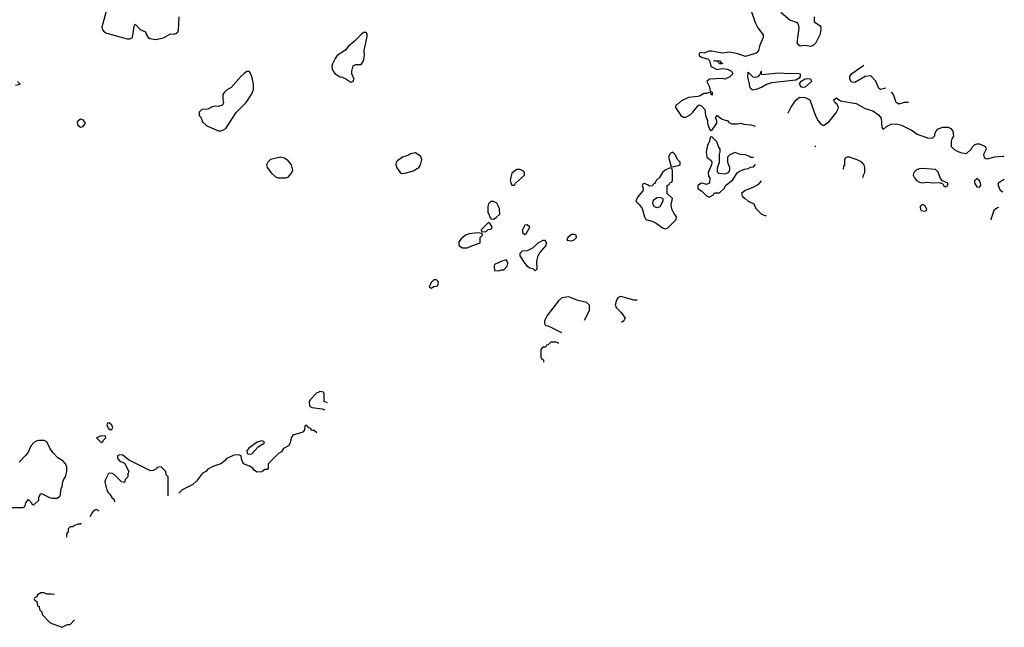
# Model space of a CAD drawing. Header units: inches. Extents: x 1980008 to 2252673, y 74414 to 260562.
# Tile 27 of 228: x 2106402 to 2113982, y 78092 to 82767. Entities that reach past the tile are written whole.
import ezdxf

# ---------------------------------------------------------------- set-up
doc = ezdxf.new("R2010")
doc.units = ezdxf.units.IN
doc.header["$MEASUREMENT"] = 0
for name, color, linetype in [('C1007', 7, 'Continuous'), ('C1008', 7, 'Continuous'), ('C1018', 7, 'Continuous')]:
    doc.layers.add(name, color=color, linetype=linetype)

msp = doc.modelspace()

# ---------------------------------------------------------------- linework, layer by layer
at = {"layer": 'C1007', "color": 5, "elevation": 20}
for points in [[(2108710, 79906), (2108702, 79898), (2108690, 79895.3), (2108636.9, 79843.1), (2108631.3, 79830), (2108632.7, 79792.7), (2108650, 79782), (2108730, 79772), (2108751.6, 79764.8)], [(2108771.1, 79818.2), (2108746, 79830), (2108746, 79890), (2108742, 79902), (2108710, 79906)], [(2108688.4, 79587.6), (2108670, 79606), (2108647.3, 79607.3), (2108642, 79622), (2108627.3, 79627.3), (2108610, 79646), (2108598, 79642), (2108594, 79610), (2108583.6, 79596.4), (2108574, 79590), (2108504.7, 79570), (2108491, 79550), (2108484.7, 79510), (2108470.7, 79489.3), (2108431.6, 79468.4), (2108416.9, 79443.1), (2108394, 79430), (2108314, 79350), (2108314, 79310), (2108310, 79306), (2108290, 79306), (2108267.3, 79287.3), (2108230, 79286), (2108210, 79298), (2108196, 79316), (2108172.1, 79332.1), (2108126, 79350), (2108108.4, 79388.4), (2108106, 79410), (2108090, 79418), (2108050, 79415.3), (2107991.6, 79388.4), (2107983.6, 79376.4), (2107950.9, 79349.1), (2107890, 79328.7), (2107851.6, 79308.4), (2107834, 79290), (2107810, 79278), (2107763.6, 79216.4), (2107734, 79190), (2107654, 79150), (2107627.5, 79123.5)], [(2106332.7, 79012.7), (2106427.3, 79012.7), (2106442, 79018), (2106448, 79050), (2106470, 79074), (2106494, 79050), (2106498, 79038), (2106510, 79034), (2106548, 79070), (2106548.4, 79091.6), (2106562, 79118), (2106570, 79122), (2106631.1, 79091.2), (2106650, 79086), (2106690, 79084.7), (2106710, 79102), (2106715.3, 79110), (2106718, 79150), (2106730, 79174), (2106735.3, 79210), (2106744, 79236), (2106754, 79250), (2106764, 79290), (2106764, 79330), (2106752.5, 79352.5), (2106732.9, 79372.9), (2106696.4, 79396.4), (2106658, 79438), (2106634, 79470), (2106610, 79518), (2106590, 79528.7), (2106550, 79529), (2106530, 79525.2), (2106510, 79513.2), (2106490.8, 79490), (2106464.9, 79435.1), (2106447.5, 79412.5), (2106396.8, 79363.2)], [(2107546, 79104.6), (2107546, 79250), (2107530, 79266), (2107526, 79290), (2107490, 79326), (2107458, 79322), (2107454, 79310), (2107430, 79298), (2107410, 79295.3), (2107240.2, 79380.2), (2107196.4, 79416.4), (2107170, 79418), (2107154, 79410), (2107154, 79390), (2107174, 79370), (2107210, 79354), (2107242, 79290), (2107234, 79270), (2107234, 79250), (2107214, 79230), (2107210, 79206), (2107186, 79210), (2107130, 79268), (2107110, 79278), (2107085.4, 79274.6), (2107062, 79230), (2107058, 79210), (2107070, 79154), (2107085.4, 79125.4), (2107096.9, 79116.9), (2107111.6, 79091.6), (2107130, 79074), (2107132.6, 79058.5)], [(2106990, 78998), (2106970, 78988), (2106962, 78978), (2106942.6, 78941.6)], [(2107010.8, 78985.2), (2107006, 78990), (2106990, 78998)], [(2106878.5, 78890.5), (2106870, 78886), (2106850, 78886), (2106823.6, 78876.4), (2106810, 78866), (2106790, 78866), (2106774, 78850), (2106774, 78830), (2106762, 78810), (2106762.7, 78785.1)], [(2106590, 78358), (2106563.6, 78356.4), (2106538, 78342), (2106532.7, 78327.3), (2106518, 78322), (2106514, 78310), (2106518, 78298), (2106534, 78290), (2106538, 78258), (2106552.7, 78252.7), (2106554, 78230), (2106571.6, 78211.6), (2106574, 78190), (2106634, 78130), (2106650, 78122), (2106730, 78092), (2106750, 78102), (2106770, 78114), (2106790, 78114), (2106824.5, 78148.5)], [(2106670.1, 78343.8), (2106647.3, 78347.3), (2106610, 78346), (2106590, 78358)]]:
    msp.add_lwpolyline(points, dxfattribs=at)
for points in [[(2107090, 79666), (2107078, 79662), (2107074, 79650), (2107083.6, 79623.6), (2107090, 79614), (2107110, 79614), (2107118, 79630), (2107110, 79646)], [(2107030, 79566), (2106994, 79550), (2107030, 79514), (2107042, 79518), (2107047.3, 79532.7), (2107066, 79550), (2107062, 79562)], [(2108266, 79526), (2108230, 79515.3), (2108164.7, 79470), (2108151.3, 79450), (2108152, 79430), (2108170, 79422.8), (2108190, 79426.8), (2108239, 79481), (2108286, 79510), (2108282, 79522)]]:
    msp.add_lwpolyline(points, close=True, dxfattribs=at)
at = {"layer": 'C1008', "color": 5, "elevation": 20}
for points in [[(2107074, 82850), (2107034, 82710), (2107038.8, 82690), (2107056, 82670), (2107070, 82663), (2107230, 82619.1), (2107250, 82618.8), (2107269.2, 82630.8), (2107283.1, 82716.9), (2107290, 82732), (2107330, 82692), (2107370, 82674), (2107378, 82650), (2107391.3, 82630), (2107403, 82623), (2107450, 82613.4), (2107510, 82627.7), (2107563.1, 82656.9), (2107590, 82656), (2107610, 82662.8), (2107619, 82670), (2107624, 82690), (2107628.7, 82790)], [(2106370, 82262), (2106406, 82270), (2106386, 82290)], [(2110000, 81196), (2109954, 81150), (2109958, 81138), (2109990, 81134), (2110000, 81144.8)]]:
    msp.add_lwpolyline(points, dxfattribs=at)
for points in [[(2109050, 82668.7), (2109030, 82654), (2108978.8, 82601.2), (2108930, 82559.3), (2108910, 82532.7), (2108846.8, 82490), (2108830, 82469), (2108810, 82428), (2108804.9, 82410), (2108807.7, 82387.7), (2108814.8, 82370), (2108830, 82351), (2108870, 82326), (2108884.7, 82324.7), (2108912.7, 82312.7), (2108950, 82286), (2108966, 82290), (2108978, 82310), (2108958, 82350), (2108958, 82370), (2108969.5, 82410.5), (2108990, 82422), (2109030, 82422), (2109049.1, 82450.9), (2109057.2, 82490), (2109052.7, 82530), (2109078, 82638), (2109078, 82658), (2109070, 82668)], [(2108150, 82369), (2108130, 82353.2), (2108107, 82333), (2108030, 82245.2), (2107994.4, 82225.6), (2107978, 82210), (2107966, 82190), (2107966, 82150), (2107971.3, 82130), (2107962, 82110), (2107930, 82099), (2107910, 82102), (2107883.6, 82096.4), (2107850, 82078), (2107803.6, 82076.4), (2107783.6, 82056.4), (2107784.7, 82030), (2107796, 82016), (2107810, 81982), (2107842, 81950), (2107931.6, 81911.6), (2107950, 81911.3), (2107970, 81918.8), (2107990, 81930.8), (2108068, 82052), (2108144.5, 82130), (2108190, 82196), (2108201.6, 82230), (2108202.9, 82270), (2108189.5, 82329.5), (2108170, 82368.7)], [(2106870, 82002), (2106850, 81986), (2106844.7, 81970), (2106850, 81954), (2106870, 81941), (2106890, 81946), (2106908, 81970), (2106890, 81995.3)], [(2109450, 81742), (2109410, 81735.3), (2109394.8, 81725.2), (2109350, 81709), (2109310, 81682), (2109301, 81670), (2109298, 81650), (2109306.4, 81626.4), (2109331.6, 81591.6), (2109343.6, 81583.6), (2109370, 81584.7), (2109430, 81602.8), (2109475.3, 81630), (2109488.7, 81650), (2109499, 81690), (2109490, 81715.3)], [(2108410, 81709), (2108332, 81690), (2108311, 81670), (2108301, 81650), (2108306, 81630), (2108336, 81590), (2108370, 81558), (2108390, 81551), (2108450, 81551), (2108470, 81556), (2108494.8, 81585.2), (2108504, 81610), (2108495.3, 81650), (2108470, 81682), (2108440.2, 81700.2)], [(2109926, 81126), (2109862, 81118), (2109834, 81110), (2109799.6, 81080.4), (2109783.6, 81056.4), (2109782, 81030), (2109810, 81012), (2109847.3, 81012.7), (2109870, 81022), (2109946, 81050), (2109946, 81090), (2109966, 81110), (2109962, 81122)], [(2109610, 80766), (2109590, 80766), (2109570, 80746), (2109554, 80710), (2109570, 80702), (2109590, 80714), (2109622, 80718), (2109626, 80750)]]:
    msp.add_lwpolyline(points, close=True, dxfattribs=at)
at = {"layer": 'C1018', "color": 5, "elevation": 20}
for points in [[(2112026.8, 82850), (2112064.2, 82744.2), (2112083.9, 82703.9), (2112126, 82650), (2112126, 82630), (2112098.8, 82570), (2112090.9, 82529.1), (2112070.6, 82509.4), (2111990, 82484), (2111930, 82505.2), (2111870, 82517.2), (2111810, 82509.2), (2111730, 82525.2), (2111710, 82524), (2111670, 82508), (2111650, 82513.2), (2111634, 82510), (2111632, 82490), (2111650, 82478), (2111702, 82462), (2111712.7, 82452.7), (2111722.8, 82410), (2111730, 82402.8), (2111770, 82382.8), (2111810, 82392), (2111850, 82386), (2111882, 82370), (2111892, 82350), (2111870, 82326), (2111831.6, 82308.4), (2111810, 82315.3), (2111711.6, 82308.4), (2111692, 82290), (2111712, 82250), (2111718, 82218), (2111732, 82210), (2111732.7, 82187.3), (2111726, 82190), (2111722, 82202), (2111710, 82206), (2111690, 82198), (2111670, 82198), (2111639.6, 82180.4), (2111623.6, 82176.4), (2111550, 82169.4), (2111497.3, 82142.7), (2111470, 82119), (2111452, 82110), (2111451.3, 82090), (2111490.7, 82030.7), (2111510, 82018), (2111530, 82016), (2111564.1, 82035.9), (2111584.8, 82055.2), (2111630, 82112), (2111650, 82104.7), (2111676.8, 82076.8), (2111682.8, 82030), (2111698, 81990), (2111698, 81970), (2111705.4, 81945.4), (2111718, 81918), (2111730, 81914), (2111768, 81970), (2111768, 81990), (2111758, 82010), (2111770, 82032), (2111804.7, 82004.7), (2111832.7, 81992.7), (2111850, 81992), (2111859.6, 81979.6), (2111885.4, 81965.4), (2111930, 81964.7), (2111950, 81971.3), (2111976.4, 81963.6), (2112030, 81958), (2112063.9, 81946.7)], [(2112517.3, 82790), (2112518, 82750), (2112562.8, 82722.8), (2112570.8, 82710), (2112570.7, 82690.7), (2112560.7, 82650), (2112542, 82610), (2112530, 82589), (2112510, 82568.7), (2112490, 82559.3), (2112450, 82569.2), (2112410, 82562.7), (2112399, 82570), (2112387, 82590), (2112402, 82702), (2112400.2, 82720.2), (2112390, 82742), (2112330, 82762.7), (2112261.2, 82821.2)], [(2113070.9, 82238.7), (2113070, 82239), (2113030, 82229), (2113016.4, 82236.4), (2112993.6, 82293.6), (2112953.6, 82333.6), (2112910, 82329.2), (2112830, 82284.5), (2112806.2, 82286.2), (2112792, 82310), (2112792, 82330), (2112807.1, 82352.9), (2112899.5, 82416.3)], [(2112315.7, 82046.8), (2112317.2, 82050), (2112338, 82090), (2112378.4, 82150), (2112406, 82170), (2112450, 82168.4), (2112484, 82150), (2112528.2, 82028.2), (2112547.9, 81987.9), (2112570, 81962), (2112590, 81952), (2112630, 81982), (2112688.7, 82050), (2112699, 82070), (2112705.2, 82090), (2112695.5, 82115.5), (2112678, 82130), (2112669, 82150), (2112690, 82164.7), (2112721.6, 82141.6), (2112840.9, 82120.9), (2112910, 82084.4), (2112970, 82065.5), (2113014.2, 82034.2), (2113034.8, 82010), (2113039.6, 81939.6), (2113050, 81922), (2113074.6, 81945.4), (2113110, 81962), (2113150, 81964.7), (2113190, 81956), (2113273.4, 81913.4), (2113310, 81886.8), (2113390, 81858), (2113430, 81854), (2113447.3, 81872.7), (2113447.3, 81887.3), (2113454.6, 81905.4), (2113474, 81926), (2113510, 81938.8), (2113550, 81938.8), (2113570.5, 81930.5), (2113586, 81910), (2113591.3, 81870), (2113578, 81850), (2113572, 81830), (2113574, 81790), (2113603.6, 81763.6), (2113645.4, 81745.4), (2113690, 81738), (2113728, 81770), (2113734.6, 81785.4), (2113754.6, 81805.4), (2113770, 81811), (2113790.9, 81810.9), (2113819.8, 81799.8), (2113834, 81790), (2113839.6, 81779.6), (2113842, 81770), (2113821, 81730), (2113827.3, 81707.3), (2113839.8, 81699.8), (2113850, 81696), (2113909.1, 81710.9), (2113970, 81718), (2113977.8, 81716.1)], [(2113243.4, 82128.4), (2113210, 82128.7), (2113170, 82118), (2113148.7, 82130), (2113128.7, 82190), (2113113.9, 82209.3)], [(2111730, 81866), (2111718, 81862), (2111712, 81830), (2111698, 81802), (2111686, 81750), (2111691.3, 81710), (2111724, 81684), (2111731, 81670), (2111727.3, 81650), (2111701, 81590), (2111703.6, 81563.6), (2111714, 81550), (2111711.6, 81508.4), (2111690, 81498), (2111667.3, 81507.3), (2111650, 81508), (2111622, 81490), (2111622, 81470), (2111626, 81466), (2111651.1, 81451.2), (2111690, 81412), (2111710, 81402), (2111742, 81418), (2111750, 81434), (2111790, 81434), (2111828.4, 81471.6), (2111835.3, 81490), (2111890, 81531.3), (2111928.9, 81591.2), (2111950, 81604.7), (2111983.1, 81616.9), (2112010, 81622), (2112028.4, 81631.6), (2112050, 81634), (2112067.3, 81652.7)], [(2112050.7, 81705.3), (2112050, 81706), (2112030, 81706), (2112016.4, 81716.4), (2111990, 81726), (2111948.4, 81728.4), (2111910, 81746), (2111870, 81728), (2111852, 81710), (2111851.3, 81670), (2111866.8, 81630), (2111866, 81610), (2111858, 81590), (2111830, 81579.3), (2111783.2, 81583.2), (2111774, 81594), (2111773.6, 81626.4), (2111789, 81670), (2111788.7, 81730), (2111795.3, 81750), (2111794, 81770), (2111782, 81790), (2111770, 81826), (2111730, 81866)], [(2112528, 81789.7), (2112528, 81790), (2112523, 81795)], [(2112790, 81708.7), (2112772, 81708), (2112758, 81702), (2112752.7, 81687.3), (2112752, 81650), (2112743.6, 81636.4), (2112742.5, 81617.6)], [(2112893.7, 81553), (2112898, 81570), (2112908.4, 81591.6), (2112908.7, 81630), (2112904, 81650), (2112884, 81670), (2112850, 81689.3), (2112790, 81708.7)], [(2112110.5, 81526.9), (2112110, 81526), (2112083.6, 81496.4), (2112045.4, 81474.6), (2111986.4, 81453.6), (2111958, 81430), (2111964.7, 81410), (2111986, 81390), (2112010, 81371.3), (2112054, 81350), (2112070, 81314), (2112111.6, 81271.6), (2112149.2, 81258.3)], [(2113982, 81537.1), (2113934, 81510), (2113934, 81490), (2113950, 81454), (2113969.4, 81441.6)], [(2113350, 81346), (2113334, 81330), (2113337.7, 81300.6)], [(2113340.9, 81297.6), (2113370, 81294), (2113382, 81298), (2113386, 81310), (2113370, 81338), (2113350, 81346)], [(2113936.2, 81322.7), (2113923.6, 81316.4), (2113901, 81299), (2113878, 81230), (2113878.6, 81226.8)], [(2110000, 81144.8), (2110007.3, 81152.7), (2110030, 81154), (2110036.4, 81163.6), (2110038, 81170), (2110022, 81202), (2110010, 81206), (2110000, 81196)], [(2110750.3, 80454.6), (2110788, 80530), (2110788, 80570), (2110766, 80590), (2110690, 80609), (2110630, 80634), (2110574.4, 80625.6), (2110550, 80604), (2110462, 80490), (2110442, 80450), (2110442, 80430), (2110450, 80414), (2110471.6, 80411.6), (2110573.1, 80360.8)], [(2111030, 80637.2), (2111010, 80629), (2110997.3, 80610), (2110986.8, 80570), (2110990, 80562), (2110996, 80550), (2111033.4, 80513.4), (2111062, 80470), (2111052, 80450), (2111033.8, 80436.2)], [(2111156.6, 80608.8), (2111131.1, 80608.8), (2111030, 80637.2)], [(2110553.4, 80277.8), (2110550, 80278), (2110530, 80286), (2110490, 80286), (2110470, 80266), (2110458, 80262), (2110450, 80246), (2110430, 80246), (2110414, 80230), (2110414, 80170), (2110418, 80158), (2110434, 80150), (2110434, 80131.3)]]:
    msp.add_lwpolyline(points, dxfattribs=at)
for points in [[(2111790, 82428), (2111782, 82442), (2111746, 82450), (2111750, 82454), (2111794, 82450), (2111798, 82438), (2111812.7, 82432.7), (2111810, 82428)], [(2112124, 82344), (2112241.6, 82358.4), (2112330, 82353.4), (2112390, 82356.3), (2112411.3, 82350), (2112411.3, 82328.7), (2112403.6, 82316.4), (2112378, 82302), (2112190, 82281.6), (2112150, 82267.6), (2112113.8, 82246.2), (2112070, 82229.4), (2112045.6, 82225.6), (2112033.2, 82233.2), (2112022, 82250), (2112021.2, 82270), (2112006.8, 82326.8), (2112010, 82362), (2112047.1, 82327.1), (2112064, 82324), (2112089.1, 82330.9), (2112106, 82350), (2112110, 82370.8), (2112111, 82351)], [(2112430, 82245.1), (2112415.3, 82250), (2112404.7, 82275.3), (2112423.1, 82296.9), (2112449.1, 82310.9), (2112470, 82314.8), (2112490.6, 82310.6), (2112498, 82290), (2112450, 82247.3)], [(2111430, 81748), (2111410, 81738), (2111398, 81710), (2111418, 81638), (2111430, 81634), (2111470, 81644.7), (2111486, 81650), (2111486, 81670), (2111466, 81690), (2111448, 81730)], [(2110255.3, 81615.3), (2110230, 81615.3), (2110190, 81586), (2110178, 81530), (2110179.6, 81519.6), (2110190, 81494), (2110210, 81494), (2110218, 81510), (2110288.7, 81570), (2110288, 81590), (2110280.4, 81600.4)], [(2111410, 81626), (2111370, 81608.7), (2111351.3, 81590), (2111326.4, 81553.6), (2111302, 81530), (2111292.7, 81507.3), (2111278, 81502), (2111272.7, 81487.3), (2111250, 81486), (2111236.4, 81496.4), (2111210, 81506), (2111198, 81502), (2111194, 81490), (2111202, 81470), (2111198, 81450), (2111158, 81402), (2111144.7, 81370), (2111170, 81346), (2111193.2, 81313.2), (2111210.9, 81250.9), (2111222, 81230), (2111270, 81216), (2111301.4, 81201.4), (2111350, 81164.7), (2111370, 81158), (2111390, 81162), (2111455.3, 81230), (2111458, 81250), (2111437, 81277), (2111421.2, 81310), (2111418, 81342), (2111428, 81390), (2111386, 81430), (2111386, 81490), (2111402, 81498), (2111410, 81514), (2111422, 81518), (2111427.3, 81532.7), (2111427.3, 81607.3), (2111422, 81622)], [(2113350, 81621.2), (2113330, 81619), (2113307.3, 81612.7), (2113284.7, 81590), (2113281, 81570), (2113290.8, 81550), (2113306.8, 81530), (2113330, 81515.5), (2113350, 81510.5), (2113390, 81518), (2113430, 81510.8), (2113494, 81514), (2113494, 81510), (2113505.4, 81505.4), (2113514, 81490), (2113530, 81482), (2113546, 81490), (2113546, 81510), (2113506, 81526), (2113490, 81546), (2113473.6, 81593.6), (2113452.9, 81612.9)], [(2113770, 81546), (2113752.7, 81527.3), (2113752, 81510), (2113770, 81482), (2113790, 81478), (2113802, 81490), (2113798, 81510), (2113790, 81526)], [(2110050, 81368), (2110030, 81368), (2110012, 81350), (2110004.7, 81330), (2110005.4, 81285.4), (2110030, 81234), (2110050, 81232), (2110070, 81244.7), (2110098, 81270), (2110094.6, 81314.6), (2110074.6, 81354.6)], [(2111310, 81318), (2111290, 81328), (2111275.3, 81350), (2111279, 81370), (2111290, 81384.7), (2111310, 81398), (2111330, 81402), (2111352, 81392), (2111352, 81370), (2111330, 81328)], [(2110310, 81188), (2110290, 81186), (2110274, 81150), (2110274, 81130), (2110290, 81114), (2110302, 81118), (2110328, 81170)], [(2110670, 81115.3), (2110650, 81114), (2110622, 81090), (2110614, 81070), (2110650, 81064.7), (2110670, 81072), (2110688, 81090), (2110686, 81110)], [(2110430, 81068), (2110390, 81048), (2110350, 81008), (2110310, 80988), (2110270, 80986), (2110252.7, 80967.3), (2110252, 80950), (2110291.3, 80890), (2110310, 80871.3), (2110330, 80858), (2110352, 80852), (2110370, 80834), (2110386, 80850), (2110382, 80910), (2110394, 80950), (2110406, 80974), (2110455.3, 81030), (2110458, 81050), (2110447.3, 81067.3)], [(2110150, 80918), (2110114, 80910), (2110058, 80882), (2110054, 80870), (2110058, 80838), (2110090, 80834), (2110110, 80842), (2110130, 80842), (2110154, 80870), (2110159, 80890)]]:
    msp.add_lwpolyline(points, close=True, dxfattribs=at)

doc.saveas('drawing.dxf')
